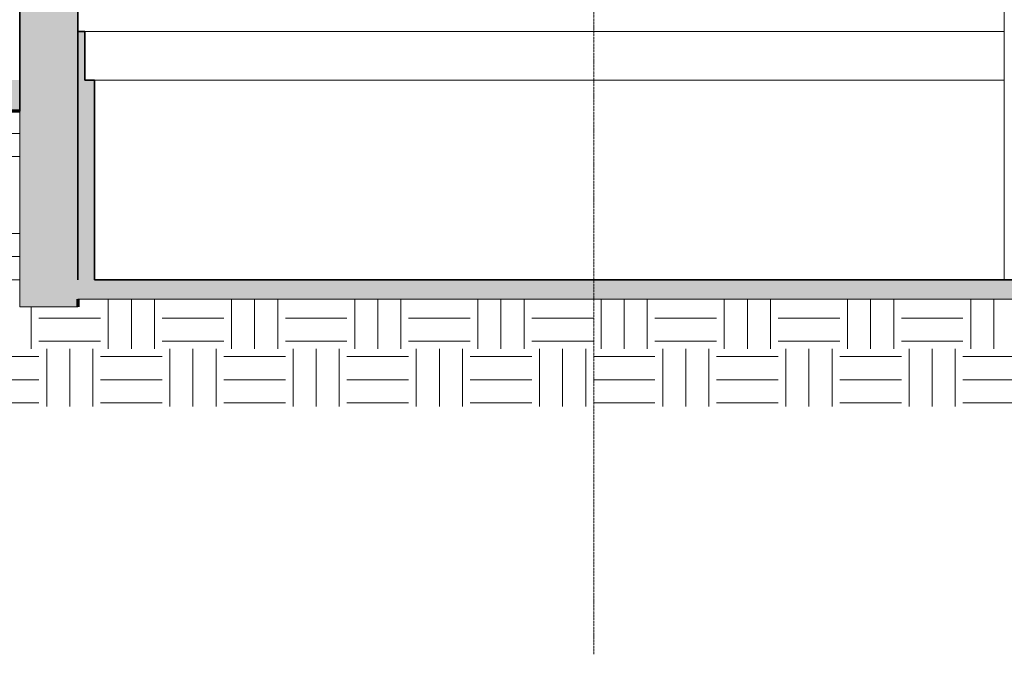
# Model space of a CAD drawing. Header units: millimetres. Extents: x -3164 to 46429, y -1932 to 8822.
# Tile 237 of 256: x 30585 to 35660, y -1932 to 1342. Entities that reach past the tile are written whole.
import ezdxf

# ---------------------------------------------------------------- set-up
doc = ezdxf.new("R2010")
doc.units = ezdxf.units.MM
doc.linetypes.add('_Tracejado médio', pattern=[4, 3, -1])
doc.linetypes.add('_Traço - ponto', pattern=[16, 12, -2, 0, -2])
for name, color, linetype, lineweight in [('A-FLOR', 192, 'Continuous', 25), ('A-FLOR-PATT', 8, 'Continuous', 25), ('A-GENM', 13, 'Continuous', 18), ('A-WALL', 113, 'Continuous', 18), ('A-WALL-PATT', 111, 'Continuous', 70), ('S-GRID', 1, 'Continuous', 9)]:
    doc.layers.add(name, color=color, linetype=linetype, lineweight=lineweight)
pattern_1 = [(0, (11951.47, 0), (317.5, 317.5), [317.5, -317.5]), (0, (11951.47, 119.06), (317.5, 317.5), [317.5, -317.5]), (0, (11951.47, 238.12), (317.5, 317.5), [317.5, -317.5]), (90, (11991.15, 277.8), (-317.5, 317.5), [317.5, -317.5]), (90, (12110.22, 277.8), (-317.5, 317.5), [317.5, -317.5]), (90, (12229.28, 277.8), (-317.5, 317.5), [317.5, -317.5])]

# ---------------------------------------------------------------- blocks, each defined once
blk = doc.blocks.new('Embasamento - Embasamento-4325691-ELEVAÇÃO 6 - MANTER _ DEMOLIR')
at = {"layer": 'A-GENM'}
for p, q in [((23921.1, 1280), (19181.1, 1280)), ((23921.1, 1030), (19231.1, 1030))]:
    blk.add_line(p, q, dxfattribs=at)

msp = doc.modelspace()

# ---------------------------------------------------------------- hatches: boundary and pattern name
at = {"layer": 'A-FLOR-PATT', "lineweight": 18}
for points in [[(24799.8, 870), (30584.8, 870), (30584.8, 1030), (24799.8, 1030), (24799.8, 1010)], [(37112.7, -100), (41609.8, -100), (41609.8, 0), (30884.8, 0), (30884.8, -100), (33922.3, -100)]]:
    msp.add_hatch(color=21, dxfattribs=at).paths.add_polyline_path(points, flags=0)
h = msp.add_hatch(dxfattribs=at)
h.set_pattern_fill('FP_3', color=256, style=0, pattern_type=2)
h.set_pattern_definition(pattern_1)
h.paths.add_polyline_path([(27493.3, -653), (30884.8, -653), (30884.8, -140), (30584.8, -140), (30584.8, 870), (24799.8, 870), (24799.8, -653), (25946.3, -653)], flags=0)
h.paths.add_polyline_path([(18159.8, -653), (18159.8, 0), (17970.3, 0), (17970.3, -653)], flags=0)
h = msp.add_hatch(dxfattribs=at)
h.set_pattern_fill('FP_3', color=256, style=0, pattern_type=2)
h.set_pattern_definition(pattern_1)
h.paths.add_polyline_path([(41622, -653), (41654.5, -653), (41654.5, -100), (30884.8, -100), (30884.8, -653), (40303.1, -653)], flags=0)
at = {"layer": 'A-WALL-PATT', "lineweight": 18}
h = msp.add_hatch(color=21, dxfattribs=at)
h.paths.add_polyline_path([(30584.8, -140), (30884.8, -140), (30884.8, 1820), (30584.8, 1820), (30584.8, 870)], flags=0)
h.paths.add_polyline_path([(30731.9, 3630), (30884.8, 3630), (30884.8, 5328.7), (30584.8, 5328.7), (30584.8, 3630)], flags=0)
for points in [[(30919.8, 930), (30919.8, 1280), (30884.8, 1280), (30884.8, 930)], [(30884.8, 0), (30969.8, 0), (30969.8, 1030), (30919.8, 1030), (30919.8, 930), (30884.8, 930), (30884.8, 337)]]:
    msp.add_hatch(color=21, dxfattribs=at).paths.add_polyline_path(points, flags=0)

# ---------------------------------------------------------------- linework, layer by layer
at = {"layer": 'A-FLOR', "lineweight": 70}
for p, q in [((30584.8, 870), (24799.8, 870)), ((30884.8, -100), (30884.8, -140))]:
    msp.add_line(p, q, dxfattribs=at)
at = {"layer": 'A-FLOR', "lineweight": 18}
for p, q in [((30584.8, -140), (30584.8, 870)), ((41609.8, -100), (30884.8, -100)), ((30884.8, -140), (30584.8, -140))]:
    msp.add_line(p, q, dxfattribs=at)
at = {"layer": 'A-FLOR', "color": 40, "linetype": '_Tracejado médio', "lineweight": 35}
msp.add_line((41609.8, 0), (30969.8, 0), dxfattribs=at)
at = {"layer": 'A-FLOR', "color": 30, "linetype": '_Tracejado médio', "lineweight": 18}
msp.add_line((30884.8, -100), (41609.8, -100), dxfattribs=at)
at = {"layer": 'A-WALL', "color": 30, "linetype": '_Tracejado médio'}
for p, q in [((35659.8, 1950), (35659.8, 0)), ((30584.8, 870), (30584.8, -140)), ((30584.8, -140), (30884.8, -140))]:
    msp.add_line(p, q, dxfattribs=at)
at = {"layer": 'A-WALL', "color": 40, "linetype": '_Tracejado médio', "lineweight": 35}
for p, q in [((30584.8, 1820), (30584.8, 870)), ((30884.8, 0), (30884.8, 1820)), ((30919.8, 1280), (30884.8, 1280)), ((30884.8, 1280), (30884.8, 0)), ((30919.8, 1030), (30919.8, 1280)), ((30969.8, 1030), (30919.8, 1030)), ((30969.8, 0), (30969.8, 1030)), ((30884.8, -140), (30884.8, -100))]:
    msp.add_line(p, q, dxfattribs=at)
at = {"layer": 'S-GRID', "linetype": '_Traço - ponto'}
msp.add_line((33544.8, -1932), (33544.8, 8028.5), dxfattribs=at)

# ---------------------------------------------------------------- block references
at = {"layer": 'A-GENM'}
msp.add_blockref('Embasamento - Embasamento-4325691-ELEVAÇÃO 6 - MANTER _ DEMOLIR', (11738.7, 0), dxfattribs=at)

doc.saveas('drawing.dxf')
